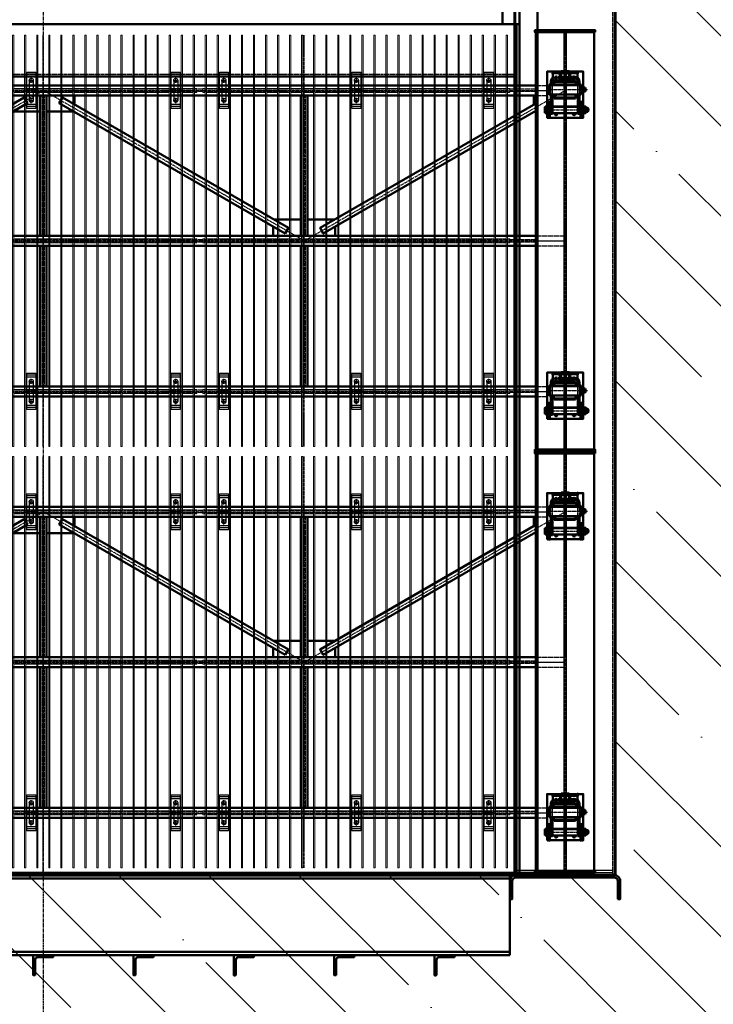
# Model space of a CAD drawing. Header units: millimetres. Extents: x 215401 to 282040, y -56103 to -5143.
# Tile 36 of 47: x 255469 to 258925, y -46802 to -41895. Entities that reach past the tile are written whole.
import ezdxf

# ---------------------------------------------------------------- set-up
doc = ezdxf.new("R2010")
doc.units = ezdxf.units.MM
for name, pattern in [('CENTER2', [28.575, 19.05, -3.175, 3.175, -3.175]), ('осевая', [50.8, 31.75, -6.35, 6.35, -6.35]), ('штриховая 04-2', [6, 4, -2])]:
    doc.linetypes.add(name, pattern=pattern)
for name, color, linetype, lineweight in [('ГТО-2_Бетон_060', 3, 'Continuous', 60), ('ГТО-2_Оси_025', 6, 'осевая', 25), ('ОЗиМ Линии', 7, 'Continuous', 25), ('ОЗиМ Металл', 1, 'Continuous', 50), ('ОЗиМ Металл тонкий', 221, 'Continuous', 15), ('ОЗиМ Металл штрих', 230, 'штриховая 04-2', 25), ('ОЗиМ Размеры', 2, 'Continuous', 35), ('ОЗИМ_Штриховка', 252, 'Continuous', 18)]:
    doc.layers.add(name, color=color, linetype=linetype, lineweight=lineweight)
doc.layers.add('ГТО-2_Штриховка_018', color=7, linetype='Continuous', lineweight=18, true_color=0x6b6b6b)
doc.layers.add('ОЗиМ Оси', color=4, linetype='CENTER2')

# ---------------------------------------------------------------- blocks, each defined once
blk = doc.blocks.new('A$C47311293')
at = {"layer": 'ОЗИМ_Штриховка'}
blk.add_hatch(color=256, dxfattribs=at).paths.add_polyline_path([(2628, 0), (2528, 0), (2528, -10), (2628, -10)])
h = blk.add_hatch(color=256, dxfattribs=at)
edge = h.paths.add_edge_path()
edge.add_line((2863, -130.2), (2863, -40.2))
edge.add_arc((2845, -40.2), 18, 0, 90)
edge.add_line((2845, -22.2), (2355, -22.2))
edge.add_arc((2355, -40.2), 18, 90, 180)
edge.add_line((2337, -40.2), (2337, -130.2))
edge.add_line((2337, -130.2), (2325, -130.2))
edge.add_line((2325, -130.2), (2325, -40.2))
edge.add_arc((2355, -40.2), 30, 90, 180, ccw=False)
edge.add_line((2355, -10.2), (2845, -10.2))
edge.add_arc((2845, -40.2), 30, 0, 90, ccw=False)
edge.add_line((2875, -40.2), (2875, -130.2))
edge.add_line((2875, -130.2), (2863, -130.2))
at = {"layer": 'ОЗиМ Металл'}
for p, q in [((2849.6, -10.5), (2850, 22490)), ((-2288, 4229.8), (2349.7, 4229.8)), ((2349.6, -10.5), (2349.7, 4229.8)), ((2349.7, 3968.5), (-2350.3, 3968.5)), ((-2528, 0, 0), (2528, 0, 0)), ((2325, -10.2), (-2325, -10.2)), ((-2325, -27.2), (2325, -27.2)), ((2325, -410.2), (2325, -10.2)), ((2325, -393.2), (-2325, -393.2)), ((2325, -410.2), (-2325, -410.2))]:
    blk.add_line(p, q, dxfattribs=at)
at = {"layer": 'ОЗиМ Металл', "elevation": 0}
for points in [[(2373, -1.2), (2463, -1.2), (2463, 4938.6), (2373, 4938.6)], [(2628, 0), (2528, 0), (2528, -10), (2628, -10)]]:
    blk.add_lwpolyline(points, close=True, dxfattribs=at)
at = {"layer": 'ОЗиМ Металл'}
blk.add_lwpolyline([(2288, 4229.8), (2373, 4229.8), (2373, 4319.8), (2288, 4319.8)], close=True, dxfattribs=at)
for points in [[(2863, -130.2), (2863, -40.2, 0.414214), (2845, -22.2), (2355, -22.2, 0.414214), (2337, -40.2), (2337, -130.2), (2325, -130.2), (2325, -40.2, -0.414214), (2355, -10.2), (2845, -10.2, -0.414214), (2875, -40.2), (2875, -130.2)], [(-40, -432), (-40, -506, -0.414214), (-44, -510), (-50, -510), (-50, -410), (50, -410), (50, -416, -0.414214), (46, -420), (-28, -420, 0.414214)], [(460, -432), (460, -506, -0.414214), (456, -510), (450, -510), (450, -410), (550, -410), (550, -416, -0.414214), (546, -420), (472, -420, 0.414214)], [(960, -432.2), (960, -506.2, -0.414214), (956, -510.2), (950, -510.2), (950, -410.2), (1050, -410.2), (1050, -416.2, -0.414214), (1046, -420.2), (972, -420.2, 0.414214)], [(1460, -432), (1460, -506, -0.414214), (1456, -510), (1450, -510), (1450, -410), (1550, -410), (1550, -416, -0.414214), (1546, -420), (1472, -420, 0.414214)], [(1960, -432.2), (1960, -506.2, -0.414214), (1956, -510.2), (1950, -510.2), (1950, -410.2), (2050, -410.2), (2050, -416.2, -0.414214), (2046, -420.2), (1972, -420.2, 0.414214)]]:
    blk.add_lwpolyline(points, format="xyb", close=True, dxfattribs=at)
at = {"layer": 'ОЗиМ Металл штрих'}
for p, q in [((2837.6, -10.5), (2838, 22490)), ((2361.6, -10.5), (2361.7, 4229.8)), ((2349.7, 3979.1), (-2350.3, 3979.1))]:
    blk.add_line(p, q, dxfattribs=at)
at = {"layer": 'ОЗиМ Металл штрих', "ltscale": 0.5}
for p, q in [((2361.7, -0.2), (2361.7, 4229.8)), ((2838.4, 12), (2362, 12)), ((2838.4, 0), (2362, 0))]:
    blk.add_line(p, q, dxfattribs=at)
blk = doc.blocks.new('ОЗиМ_Реш.')
at = {"layer": 'ОЗиМ Металл тонкий'}
for p, q in [((461184.8, 833016.3), (461184.8, 830966.3)), ((461184.8, 833016.3), (461190.8, 833016.3)), ((461190.8, 830966.3), (461190.8, 833016.3)), ((461244.8, 833016.3), (461244.8, 830966.3)), ((461244.8, 833016.3), (461250.8, 833016.3)), ((461250.8, 830966.3), (461250.8, 833016.3)), ((461304.8, 833016.3), (461304.8, 830966.3)), ((461304.8, 833016.3), (461310.8, 833016.3)), ((461310.8, 830966.3), (461310.8, 833016.3)), ((461364.8, 833016.3), (461364.8, 830966.3)), ((461364.8, 833016.3), (461370.8, 833016.3)), ((461370.8, 830966.3), (461370.8, 833016.3)), ((461424.8, 833016.3), (461424.8, 830966.3)), ((461424.8, 833016.3), (461430.8, 833016.3)), ((461430.8, 830966.3), (461430.8, 833016.3)), ((461484.8, 833016.3), (461484.8, 830966.3)), ((461484.8, 833016.3), (461490.8, 833016.3)), ((461490.8, 830966.3), (461490.8, 833016.3)), ((461544.8, 833016.3), (461544.8, 830966.3)), ((461544.8, 833016.3), (461550.8, 833016.3)), ((461550.8, 830966.3), (461550.8, 833016.3)), ((461604.8, 833016.3), (461604.8, 830966.3)), ((461604.8, 833016.3), (461610.8, 833016.3)), ((461610.8, 830966.3), (461610.8, 833016.3)), ((461664.8, 833016.3), (461664.8, 830966.3)), ((461664.8, 833016.3), (461670.8, 833016.3)), ((461670.8, 830966.3), (461670.8, 833016.3)), ((461724.8, 833016.3), (461724.8, 830966.3)), ((461724.8, 833016.3), (461730.8, 833016.3)), ((461730.8, 830966.3), (461730.8, 833016.3)), ((461784.8, 833016.3), (461784.8, 830966.3)), ((461784.8, 833016.3), (461790.8, 833016.3)), ((461790.8, 830966.3), (461790.8, 833016.3)), ((461844.8, 833016.3), (461844.8, 830966.3)), ((461844.8, 833016.3), (461850.8, 833016.3)), ((461850.8, 830966.3), (461850.8, 833016.3)), ((461904.8, 833016.3), (461904.8, 830966.3)), ((461904.8, 833016.3), (461910.8, 833016.3)), ((461910.8, 830966.3), (461910.8, 833016.3)), ((461964.8, 833016.3), (461964.8, 830966.3)), ((461964.8, 833016.3), (461970.8, 833016.3)), ((461970.8, 830966.3), (461970.8, 833016.3)), ((462024.8, 833016.3), (462024.8, 830966.3)), ((462024.8, 833016.3), (462030.8, 833016.3)), ((462030.8, 830966.3), (462030.8, 833016.3)), ((462084.8, 833016.3), (462084.8, 830966.3)), ((462084.8, 833016.3), (462090.8, 833016.3)), ((462090.8, 830966.3), (462090.8, 833016.3)), ((462144.8, 833016.3), (462144.8, 830966.3)), ((462144.8, 833016.3), (462150.8, 833016.3)), ((462150.8, 830966.3), (462150.8, 833016.3)), ((462204.8, 833016.3), (462204.8, 830966.3)), ((462204.8, 833016.3), (462210.8, 833016.3)), ((462210.8, 830966.3), (462210.8, 833016.3)), ((462264.8, 833016.3), (462264.8, 830966.3)), ((462264.8, 833016.3), (462270.8, 833016.3)), ((462270.8, 830966.3), (462270.8, 833016.3)), ((462324.8, 833016.3), (462324.8, 830966.3)), ((462324.8, 833016.3), (462330.8, 833016.3)), ((462330.8, 830966.3), (462330.8, 833016.3)), ((462384.8, 833016.3), (462384.8, 830966.3)), ((462384.8, 833016.3), (462390.8, 833016.3)), ((462390.8, 830966.3), (462390.8, 833016.3)), ((462444.8, 833016.3), (462444.8, 830966.3)), ((462444.8, 833016.3), (462450.8, 833016.3)), ((462450.8, 830966.3), (462450.8, 833016.3)), ((462504.8, 833016.3), (462504.8, 830966.3)), ((462504.8, 833016.3), (462510.8, 833016.3)), ((462510.8, 830966.3), (462510.8, 833016.3)), ((462564.8, 833016.3), (462564.8, 830966.3)), ((462564.8, 833016.3), (462570.8, 833016.3)), ((462570.8, 830966.3), (462570.8, 833016.3)), ((462624.8, 833016.3), (462624.8, 830966.3)), ((462624.8, 833016.3), (462630.8, 833016.3)), ((462630.8, 830966.3), (462630.8, 833016.3)), ((462684.8, 833016.3), (462684.8, 830966.3)), ((462684.8, 833016.3), (462690.8, 833016.3)), ((462690.8, 830966.3), (462690.8, 833016.3)), ((461172.8, 832751.3), (461184.8, 832751.3)), ((461172.8, 832751.3), (461172.8, 832731.3)), ((461190.8, 832751.3), (461244.8, 832751.3)), ((461250.8, 832751.3), (461304.8, 832751.3)), ((461310.8, 832751.3), (461364.8, 832751.3)), ((461370.8, 832751.3), (461424.8, 832751.3)), ((461430.8, 832751.3), (461484.8, 832751.3)), ((461490.8, 832751.3), (461544.8, 832751.3)), ((461550.8, 832751.3), (461604.8, 832751.3)), ((461610.8, 832751.3), (461664.8, 832751.3)), ((461670.8, 832751.3), (461724.8, 832751.3)), ((461730.8, 832751.3), (461784.8, 832751.3)), ((461790.8, 832751.3), (461844.8, 832751.3)), ((461850.8, 832751.3), (461904.8, 832751.3)), ((461910.8, 832751.3), (461964.8, 832751.3)), ((461970.8, 832751.3), (462024.8, 832751.3)), ((462030.8, 832751.3), (462084.8, 832751.3)), ((462090.8, 832751.3), (462144.8, 832751.3)), ((462150.8, 832751.3), (462204.8, 832751.3)), ((462210.8, 832751.3), (462264.8, 832751.3)), ((462270.8, 832751.3), (462324.8, 832751.3)), ((462330.8, 832751.3), (462384.8, 832751.3)), ((462390.8, 832751.3), (462444.8, 832751.3)), ((462450.8, 832751.3), (462504.8, 832751.3)), ((462510.8, 832751.3), (462564.8, 832751.3)), ((462570.8, 832751.3), (462624.8, 832751.3)), ((462630.8, 832751.3), (462684.8, 832751.3)), ((462702.8, 832751.3), (462690.8, 832751.3)), ((462702.8, 832751.3), (462702.8, 832731.3)), ((461172.8, 832731.3), (461184.8, 832731.3)), ((461190.8, 832731.3), (461244.8, 832731.3)), ((461250.8, 832731.3), (461304.8, 832731.3)), ((461310.8, 832731.3), (461364.8, 832731.3)), ((461370.8, 832731.3), (461424.8, 832731.3)), ((461430.8, 832731.3), (461484.8, 832731.3)), ((461490.8, 832731.3), (461544.8, 832731.3)), ((461550.8, 832731.3), (461604.8, 832731.3)), ((461610.8, 832731.3), (461664.8, 832731.3)), ((461670.8, 832731.3), (461724.8, 832731.3)), ((461730.8, 832731.3), (461784.8, 832731.3)), ((461790.8, 832731.3), (461844.8, 832731.3)), ((461850.8, 832731.3), (461904.8, 832731.3)), ((461910.8, 832731.3), (461964.8, 832731.3)), ((461970.8, 832731.3), (462024.8, 832731.3)), ((462030.8, 832731.3), (462084.8, 832731.3)), ((462090.8, 832731.3), (462144.8, 832731.3)), ((462150.8, 832731.3), (462204.8, 832731.3)), ((462210.8, 832731.3), (462264.8, 832731.3)), ((462270.8, 832731.3), (462324.8, 832731.3)), ((462330.8, 832731.3), (462384.8, 832731.3)), ((462390.8, 832731.3), (462444.8, 832731.3)), ((462450.8, 832731.3), (462504.8, 832731.3)), ((462510.8, 832731.3), (462564.8, 832731.3)), ((462570.8, 832731.3), (462624.8, 832731.3)), ((462630.8, 832731.3), (462684.8, 832731.3)), ((462702.8, 832731.3), (462690.8, 832731.3)), ((461172.8, 832001.3), (461184.8, 832001.3)), ((461172.8, 832001.3), (461172.8, 831981.3)), ((461172.8, 831981.3), (461184.8, 831981.3)), ((461190.8, 832001.3), (461244.8, 832001.3)), ((461190.8, 831981.3), (461244.8, 831981.3)), ((461250.8, 832001.3), (461304.8, 832001.3)), ((461250.8, 831981.3), (461304.8, 831981.3)), ((461310.8, 832001.3), (461364.8, 832001.3)), ((461310.8, 831981.3), (461364.8, 831981.3)), ((461370.8, 832001.3), (461424.8, 832001.3)), ((461370.8, 831981.3), (461424.8, 831981.3)), ((461430.8, 832001.3), (461484.8, 832001.3)), ((461430.8, 831981.3), (461484.8, 831981.3)), ((461490.8, 832001.3), (461544.8, 832001.3)), ((461490.8, 831981.3), (461544.8, 831981.3)), ((461550.8, 832001.3), (461604.8, 832001.3)), ((461550.8, 831981.3), (461604.8, 831981.3)), ((461610.8, 832001.3), (461664.8, 832001.3)), ((461610.8, 831981.3), (461664.8, 831981.3)), ((461670.8, 832001.3), (461724.8, 832001.3)), ((461670.8, 831981.3), (461724.8, 831981.3)), ((461730.8, 832001.3), (461784.8, 832001.3)), ((461730.8, 831981.3), (461784.8, 831981.3)), ((461790.8, 832001.3), (461844.8, 832001.3)), ((461790.8, 831981.3), (461844.8, 831981.3)), ((461850.8, 832001.3), (461904.8, 832001.3)), ((461850.8, 831981.3), (461904.8, 831981.3)), ((461910.8, 832001.3), (461964.8, 832001.3)), ((461910.8, 831981.3), (461964.8, 831981.3)), ((461970.8, 832001.3), (462024.8, 832001.3)), ((461970.8, 831981.3), (462024.8, 831981.3)), ((462030.8, 832001.3), (462084.8, 832001.3)), ((462030.8, 831981.3), (462084.8, 831981.3)), ((462090.8, 832001.3), (462144.8, 832001.3)), ((462090.8, 831981.3), (462144.8, 831981.3)), ((462150.8, 832001.3), (462204.8, 832001.3)), ((462150.8, 831981.3), (462204.8, 831981.3)), ((462210.8, 832001.3), (462264.8, 832001.3)), ((462210.8, 831981.3), (462264.8, 831981.3)), ((462270.8, 832001.3), (462324.8, 832001.3)), ((462270.8, 831981.3), (462324.8, 831981.3)), ((462330.8, 832001.3), (462384.8, 832001.3)), ((462330.8, 831981.3), (462384.8, 831981.3)), ((462390.8, 832001.3), (462444.8, 832001.3)), ((462390.8, 831981.3), (462444.8, 831981.3)), ((462450.8, 832001.3), (462504.8, 832001.3)), ((462450.8, 831981.3), (462504.8, 831981.3)), ((462510.8, 832001.3), (462564.8, 832001.3)), ((462510.8, 831981.3), (462564.8, 831981.3)), ((462570.8, 832001.3), (462624.8, 832001.3)), ((462570.8, 831981.3), (462624.8, 831981.3)), ((462630.8, 832001.3), (462684.8, 832001.3)), ((462630.8, 831981.3), (462684.8, 831981.3)), ((462702.8, 832001.3), (462690.8, 832001.3)), ((462702.8, 831981.3), (462690.8, 831981.3)), ((462702.8, 832001.3), (462702.8, 831981.3)), ((461172.8, 831251.3), (461184.8, 831251.3)), ((461172.8, 831251.3), (461172.8, 831231.3)), ((461172.8, 831231.3), (461184.8, 831231.3)), ((461190.8, 831251.3), (461244.8, 831251.3)), ((461190.8, 831231.3), (461244.8, 831231.3)), ((461250.8, 831251.3), (461304.8, 831251.3)), ((461250.8, 831231.3), (461304.8, 831231.3)), ((461310.8, 831251.3), (461364.8, 831251.3)), ((461310.8, 831231.3), (461364.8, 831231.3)), ((461370.8, 831251.3), (461424.8, 831251.3)), ((461370.8, 831231.3), (461424.8, 831231.3)), ((461430.8, 831251.3), (461484.8, 831251.3)), ((461430.8, 831231.3), (461484.8, 831231.3)), ((461490.8, 831251.3), (461544.8, 831251.3)), ((461490.8, 831231.3), (461544.8, 831231.3)), ((461550.8, 831251.3), (461604.8, 831251.3)), ((461550.8, 831231.3), (461604.8, 831231.3)), ((461610.8, 831251.3), (461664.8, 831251.3)), ((461610.8, 831231.3), (461664.8, 831231.3)), ((461670.8, 831251.3), (461724.8, 831251.3)), ((461670.8, 831231.3), (461724.8, 831231.3)), ((461730.8, 831251.3), (461784.8, 831251.3)), ((461730.8, 831231.3), (461784.8, 831231.3)), ((461790.8, 831251.3), (461844.8, 831251.3)), ((461790.8, 831231.3), (461844.8, 831231.3)), ((461850.8, 831251.3), (461904.8, 831251.3)), ((461850.8, 831231.3), (461904.8, 831231.3)), ((461910.8, 831251.3), (461964.8, 831251.3)), ((461910.8, 831231.3), (461964.8, 831231.3)), ((461970.8, 831251.3), (462024.8, 831251.3)), ((461970.8, 831231.3), (462024.8, 831231.3)), ((462030.8, 831251.3), (462084.8, 831251.3)), ((462030.8, 831231.3), (462084.8, 831231.3)), ((462090.8, 831251.3), (462144.8, 831251.3)), ((462090.8, 831231.3), (462144.8, 831231.3)), ((462150.8, 831251.3), (462204.8, 831251.3)), ((462150.8, 831231.3), (462204.8, 831231.3)), ((462210.8, 831251.3), (462264.8, 831251.3)), ((462210.8, 831231.3), (462264.8, 831231.3)), ((462270.8, 831251.3), (462324.8, 831251.3)), ((462270.8, 831231.3), (462324.8, 831231.3)), ((462330.8, 831251.3), (462384.8, 831251.3)), ((462330.8, 831231.3), (462384.8, 831231.3)), ((462390.8, 831251.3), (462444.8, 831251.3)), ((462390.8, 831231.3), (462444.8, 831231.3)), ((462450.8, 831251.3), (462504.8, 831251.3)), ((462450.8, 831231.3), (462504.8, 831231.3)), ((462510.8, 831251.3), (462564.8, 831251.3)), ((462510.8, 831231.3), (462564.8, 831231.3)), ((462570.8, 831251.3), (462624.8, 831251.3)), ((462570.8, 831231.3), (462624.8, 831231.3)), ((462630.8, 831251.3), (462684.8, 831251.3)), ((462630.8, 831231.3), (462684.8, 831231.3)), ((462702.8, 831251.3), (462690.8, 831251.3)), ((462702.8, 831231.3), (462690.8, 831231.3)), ((462702.8, 831251.3), (462702.8, 831231.3)), ((461184.8, 830966.3), (461190.8, 830966.3)), ((461244.8, 830966.3), (461250.8, 830966.3)), ((461304.8, 830966.3), (461310.8, 830966.3)), ((461364.8, 830966.3), (461370.8, 830966.3)), ((461424.8, 830966.3), (461430.8, 830966.3)), ((461484.8, 830966.3), (461490.8, 830966.3)), ((461544.8, 830966.3), (461550.8, 830966.3)), ((461604.8, 830966.3), (461610.8, 830966.3)), ((461664.8, 830966.3), (461670.8, 830966.3)), ((461724.8, 830966.3), (461730.8, 830966.3)), ((461784.8, 830966.3), (461790.8, 830966.3)), ((461844.8, 830966.3), (461850.8, 830966.3)), ((461904.8, 830966.3), (461910.8, 830966.3)), ((461964.8, 830966.3), (461970.8, 830966.3)), ((462024.8, 830966.3), (462030.8, 830966.3)), ((462084.8, 830966.3), (462090.8, 830966.3)), ((462144.8, 830966.3), (462150.8, 830966.3)), ((462204.8, 830966.3), (462210.8, 830966.3)), ((462264.8, 830966.3), (462270.8, 830966.3)), ((462324.8, 830966.3), (462330.8, 830966.3)), ((462384.8, 830966.3), (462390.8, 830966.3)), ((462444.8, 830966.3), (462450.8, 830966.3)), ((462504.8, 830966.3), (462510.8, 830966.3)), ((462564.8, 830966.3), (462570.8, 830966.3)), ((462624.8, 830966.3), (462630.8, 830966.3)), ((462684.8, 830966.3), (462690.8, 830966.3))]:
    blk.add_line(p, q, dxfattribs=at)
blk = doc.blocks.new('A$C009B3D35')
at = {"layer": 'ОЗиМ Линии'}
for p, q in [((76.1, 9.4), (76.1, 31.3)), ((108.2, 9.5), (108.2, 31.3)), ((276.3, 37.1), (276.3, 59)), ((308.3, 37.2), (308.3, 59))]:
    blk.add_line(p, q, dxfattribs=at)
for points in [[(401.4, 349.3), (403.7, 351), (405.7, 351.9), (407.4, 352.2), (408.9, 352.1), (410.2, 351.8), (411.4, 351.5), (412.4, 351.3), (413.5, 351.1), (414.6, 350.8), (415.9, 350.2), (417.4, 349.2), (419.2, 347.6)], [(404.9, 305.1), (407.5, 306.1), (410, 306.4), (412.6, 306.2), (415.2, 306.1), (418, 306.4), (420.9, 307.5)]]:
    blk.add_lwpolyline(points, dxfattribs=at)
at = {"layer": 'ОЗиМ Металл'}
for p, q in [((11.2, 69.4), (11.2, 409.4)), ((11.2, 409.4), (171.2, 409.4)), ((11.2, 393.5), (171.2, 393.5)), ((53.6, 409.4), (53.6, 393.5)), ((59.1, 437.9), (65.1, 441.4)), ((59.1, 412.8), (59.1, 437.9)), ((65.1, 409.4), (59.1, 412.8)), ((65.1, 441.4), (119.1, 441.4)), ((119.1, 409.4), (65.1, 409.4)), ((69.6, 441.4), (75.6, 437.9)), ((75.6, 412.8), (69.6, 409.4)), ((72, 387.3), (72, 393.5)), ((75.6, 437.9), (75.6, 412.8)), ((114.6, 441.4), (108.6, 437.9)), ((108.6, 437.9), (108.6, 412.8)), ((108.6, 412.8), (114.6, 409.4)), ((112.3, 387.3), (112.3, 393.5)), ((119.1, 441.4), (125.1, 437.9)), ((125.1, 412.8), (119.1, 409.4)), ((125.1, 437.9), (125.1, 412.8)), ((131.4, 409.4), (131.4, 393.5)), ((171.2, 409.4), (171.2, 383.4)), ((242.4, 399), (242.4, 79)), ((342.4, 399), (242.4, 399)), ((259.6, 402.6), (265.3, 406.2)), ((259.6, 402.6), (259.6, 399)), ((265.3, 406.2), (319.3, 406.2)), ((269.8, 406.2), (275.8, 402.7)), ((275.8, 402.7), (275.8, 399)), ((314.8, 406.2), (308.8, 402.7)), ((308.8, 402.7), (308.8, 399)), ((319.3, 406.2), (325.5, 402.6)), ((325.5, 402.6), (325.5, 399)), ((335.3, 79), (335.3, 399)), ((342.4, 79), (342.4, 399)), ((50.9, 381.3), (201.6, 381.3)), ((50.9, 365.3), (50.9, 381.3)), ((201.6, 365.3), (50.9, 365.3)), ((129.1, 387.3), (55.1, 387.3)), ((55.1, 387.3), (55.1, 381.3)), ((55.2, 381.3), (61.2, 381.3)), ((57.8, 365.3), (57.8, 113.3)), ((61.2, 381.3), (135.2, 381.3)), ((124.7, 365.3), (124.7, 113.3)), ((129.1, 381.3), (129.1, 387.3)), ((201.6, 381.3), (242.4, 381.3)), ((201.6, 365.3), (242.4, 365.3)), ((203.1, 349.3), (203.1, 137.3)), ((215.1, 349.3), (203.1, 349.3)), ((215.1, 356.9), (215.1, 128.9)), ((242.4, 356.9), (215.1, 356.9)), ((354.2, 381.3), (342.4, 381.3)), ((355.1, 365.2), (342.4, 365.2)), ((370.3, 356.6), (342.4, 356.6)), ((354.2, 381.3), (374.9, 381.3)), ((374.9, 365.2), (355.1, 365.2)), ((370.3, 128.6), (370.3, 356.6)), ((370.3, 348.4), (382.3, 348.4)), ((382.3, 348.4), (382.3, 136.4)), ((404.9, 305.1), (404.9, 143.5)), ((411.3, 363.4), (471.2, 363.4)), ((415.4, 306.1), (415.4, 189.7)), ((420.9, 307.5), (420.9, 287.7)), ((455.2, 115.4), (455.2, 363.4)), ((471.2, 363.4), (471.2, 115.4)), ((420.9, 287.7), (420.9, 292.4)), ((455.2, 277.7), (430.9, 277.7)), ((430.9, 199.7), (455.2, 199.7)), ((455.2, 288.8), (435.1, 288.8)), ((471.2, 277.7), (475.7, 277.7)), ((471.3, 199.7), (471.2, 199.7)), ((475.7, 199.7), (471.3, 199.7)), ((475.3, 277.6), (475.3, 277.7)), ((475.3, 277.6), (475.3, 199.7)), ((475.7, 277.7), (477.7, 275.7)), ((475.7, 199.7), (477.7, 201.7)), ((477.7, 275.7), (477.7, 201.7)), ((50.9, 113.3), (201.6, 113.3)), ((50.9, 97.3), (50.9, 113.3)), ((201.6, 113.3), (242.4, 113.3)), ((203.1, 137.3), (215.1, 137.3)), ((215.1, 128.9), (242.4, 128.9)), ((226.6, 128.9), (227.3, 128.9)), ((241, 113.3), (241.1, 113.3)), ((342.4, 128.6), (370.3, 128.6)), ((357.9, 113.3), (342.4, 113.3)), ((357.9, 113.3), (374.9, 113.3)), ((382.3, 136.4), (370.3, 136.4)), ((471.2, 115.4), (411.2, 115.3)), ((415.4, 189.7), (415.4, 143.6)), ((420.9, 189.7), (420.9, 143.6)), ((435.1, 188.8), (455.2, 188.8)), ((11.2, 85.4), (171.2, 85.4)), ((171.2, 69.4), (11.2, 69.4)), ((201.6, 97.3), (50.9, 97.3)), ((53.7, 85.3), (53.7, 69.4)), ((55, 97.3), (55, 91.3)), ((55, 91.3), (129, 91.3)), ((55, 69.3), (55, 63.3)), ((55, 63.3), (129, 63.3)), ((59.1, 59.8), (65.1, 63.3)), ((59.1, 34.7), (59.1, 59.8)), ((65.1, 31.3), (59.1, 34.7)), ((119.1, 31.3), (65.1, 31.3)), ((69.6, 63.3), (75.6, 59.8)), ((75.6, 34.7), (69.6, 31.3)), ((72.1, 91.3), (72.1, 85.4)), ((72.1, 13.4), (72.1, 31.3)), ((112.1, 13.4), (72.1, 13.4)), ((72.1, 13.4), (77.1, 8.4)), ((75.6, 59.8), (75.6, 34.7)), ((107.1, 8.4), (77.1, 8.4)), ((90.1, 51.3), (94.1, 51.3)), ((90.2, 43.3), (94.5, 43.3)), ((94.1, 51.3), (94.4, 51.3)), ((94.1, 51.3), (94.4, 51.3)), ((112.1, 13.4), (107.1, 8.4)), ((114.6, 63.3), (108.6, 59.8)), ((108.6, 59.8), (108.6, 34.7)), ((108.6, 34.7), (114.6, 31.3)), ((112.1, 91.3), (112.1, 85.4)), ((112.1, 13.4), (112.1, 31.3)), ((119.1, 63.3), (125.1, 59.8)), ((125.1, 34.7), (119.1, 31.3)), ((125.1, 59.8), (125.1, 34.7)), ((129, 91.3), (129, 97.3)), ((129, 63.3), (129, 69.4)), ((131.4, 85.3), (131.4, 69.4)), ((171.2, 95.4), (171.2, 69.4)), ((201.6, 97.3), (242.4, 97.3)), ((242.4, 79), (342.4, 79)), ((259.4, 62.5), (259.4, 79)), ((265.4, 59), (259.4, 62.5)), ((319.4, 59), (265.4, 59)), ((275.9, 62.5), (269.9, 59)), ((272.4, 41.1), (272.4, 59)), ((312.4, 41.1), (272.4, 41.1)), ((272.4, 41.1), (277.3, 36.1)), ((275.9, 79), (275.9, 62.5)), ((307.3, 36.1), (277.3, 36.1)), ((290.4, 79), (294.4, 79)), ((290.5, 71), (294.7, 71)), ((294.4, 79), (294.7, 79)), ((294.4, 79), (294.7, 79)), ((312.3, 41.1), (307.3, 36.1)), ((308.9, 79), (308.9, 62.5)), ((308.9, 62.5), (314.9, 59)), ((312.4, 41.1), (312.4, 59)), ((325.4, 62.5), (319.4, 59)), ((325.4, 79), (325.4, 62.5)), ((356.1, 97.3), (342.4, 97.3)), ((374.9, 97.3), (356.1, 97.3))]:
    blk.add_line(p, q, dxfattribs=at)
blk.add_circle((411.4, 329.3), 13, dxfattribs=at)
for centre, radius, start, end in [((92.1, 400.3), 41, 66.28642, 113.71358), ((92.1, 450.4), 41, 246.28642, 293.71358), ((292.3, 365.2), 41, 66.28642, 113.71358), ((51.4, 329.6), 14, 64.90925, 295.09075), ((191.2, 383.4), 20, 180, 185.94165), ((367.2, 328.4), 53, 24.64428, 87.67954), ((374.9, 335.3), 46, 15.51136, 90), ((374.9, 335.3), 30, 27.79981, 90), ((430.9, 287.7), 10, 180, 270), ((430.9, 189.7), 10, 90, 180), ((435.1, 278.8), 10, 90, 175.80046), ((435.1, 198.8), 10, 185.4619, 270), ((51.4, 149.6), 14, 63.92993, 296.07007), ((369.4, 143.6), 46, 270, 0), ((374.9, 143.6), 46, 270, 0), ((374.9, 143.5), 30, 270, 0), ((411.4, 149.4), 13, 120.03544, 237.70212), ((411.4, 149.4), 13, 316.20915, 43.09401), ((92.1, 22.2), 41, 66.28642, 113.71358), ((92.1, 72.3), 41, 246.28642, 293.71358), ((90.2, 47.3), 4, 91.41071, 270.92451), ((94.5, 47.3), 4, 270, 90), ((191.2, 95.4), 20, 174.46323, 180), ((292.4, 100.1), 41, 246.28642, 293.71358), ((290.5, 75), 4, 91.41071, 270.92451), ((294.7, 75), 4, 270, 90)]:
    blk.add_arc(centre, radius, start, end, dxfattribs=at)
for p in [(11.2, 409.4), (11.2, 409.4), (11.2, 393.4), (251.6, 399), (268.1, 406.2), (284.7, 406.2), (51.7, 377.1), (55.1, 381.3), (72.1, 387.3), (92.1, 387.3), (92.1, 381.3), (112.1, 387.3), (129.1, 381.3), (411, 329.4), (455.2, 363.4), (455.2, 363.4), (455.2, 363.4), (455.2, 302.4), (455.2, 302.4), (441.2, 199.7), (445.3, 199.5), (455.2, 289.4), (455.2, 289.4), (455.2, 282.4), (455.2, 282.4), (441.2, 189.7), (455.2, 115.4), (471.2, 115.4), (471.2, 115.4), (11.2, 85.4), (11.2, 69.4), (55.1, 97.3), (59.1, 63.3), (72.1, 91.3), (92.1, 97.3), (92.1, 91.3), (92.1, 8.4), (112.1, 91.3), (129.1, 97.3)]:
    blk.add_point(p, dxfattribs=at)
at = {"layer": 'ОЗиМ Металл штрих', "ltscale": 0.8}
for p, q in [((63.5, 365.3), (63.5, 113.3)), ((118.1, 365.3), (118.1, 113.3)), ((242.4, 381.3), (342.4, 381.3)), ((242.4, 365.3), (342.4, 365.2)), ((242.4, 113.3), (342.4, 113.3)), ((242.4, 97.3), (342.4, 97.3))]:
    blk.add_line(p, q, dxfattribs=at)
at = {"layer": 'ОЗиМ Металл штрих', "ltscale": 0.53}
blk.add_line((215.1, 345), (242.4, 345), dxfattribs=at)
at = {"layer": 'ОЗиМ Металл штрих', "ltscale": 0.5}
for p, q in [((370.3, 345), (342.4, 345)), ((215.1, 140.5), (242.4, 140.5)), ((370.3, 140.5), (342.4, 140.5))]:
    blk.add_line(p, q, dxfattribs=at)
at = {"layer": 'ОЗиМ Оси', "ltscale": 0.5}
for p, q in [((92.1, 450.8), (92.1, 0)), ((292.3, 399), (292.3, 413.4)), ((292.4, 399), (292.4, 17.3)), ((471.2, 239.4), (0, 239.7)), ((102.5, 47.3), (81.7, 47.3)), ((302.8, 75), (281.9, 75))]:
    blk.add_line(p, q, dxfattribs=at)
at = {"layer": 'ОЗиМ Оси'}
for p, q in [((29.4, 329.6), (66.9, 329.6)), ((51.4, 347.9), (51.4, 311.5)), ((393.9, 329.3), (428.9, 329.3)), ((411.4, 349), (411.4, 309.6)), ((30.2, 149.6), (69, 149.6)), ((51.4, 169.5), (51.4, 126.9)), ((386.5, 149.4), (436.6, 149.4))]:
    blk.add_line(p, q, dxfattribs=at)
blk.add_point((471.2, 363.4), dxfattribs=at)
blk = doc.blocks.new('A$C41D7639D')
at = {"layer": 'ОЗиМ Линии'}
for p, q in [((-70, 3950), (-70, 3850)), ((-50, 3950), (-50, 3850)), ((650, 3950), (650, 3850)), ((670, 3950), (670, 3850)), ((890, 3950), (890, 3850)), ((910, 3950), (910, 3850)), ((1550, 3950), (1550, 3850)), ((1570, 3950), (1570, 3850)), ((2210, 3950), (2210, 3850)), ((2230, 3950), (2230, 3850)), ((-70, 2450), (-70, 2350)), ((-50, 2450), (-50, 2350)), ((650, 2450), (650, 2350)), ((670, 2450), (670, 2350)), ((890, 2450), (890, 2350)), ((910, 2450), (910, 2350)), ((1550, 2450), (1550, 2350)), ((1570, 2450), (1570, 2350)), ((2210, 2450), (2210, 2350)), ((2230, 2450), (2230, 2350)), ((-70, 1850), (-70, 1750)), ((-50, 1850), (-50, 1750)), ((650, 1850), (650, 1750)), ((670, 1850), (670, 1750)), ((890, 1850), (890, 1750)), ((910, 1850), (910, 1750)), ((1550, 1850), (1550, 1750)), ((1570, 1850), (1570, 1750)), ((2210, 1850), (2210, 1750)), ((2230, 1850), (2230, 1750)), ((-70, 350), (-70, 250)), ((-50, 350), (-50, 250)), ((650, 350), (650, 250)), ((670, 350), (670, 250)), ((890, 350), (890, 250)), ((910, 350), (910, 250)), ((1550, 350), (1550, 250)), ((1570, 350), (1570, 250)), ((2210, 350), (2210, 250)), ((2230, 350), (2230, 250))]:
    blk.add_line(p, q, dxfattribs=at)
for points in [[(-37.5, 3810), (-82.5, 3810), (-82.5, 3990), (-37.5, 3990)], [(682.5, 3810), (637.5, 3810), (637.5, 3990), (682.5, 3990)], [(922.5, 3810), (877.5, 3810), (877.5, 3990), (922.5, 3990)], [(1582.5, 3810), (1537.5, 3810), (1537.5, 3990), (1582.5, 3990)], [(2242.5, 3810), (2197.5, 3810), (2197.5, 3990), (2242.5, 3990)], [(-37.5, 2310), (-82.5, 2310), (-82.5, 2490), (-37.5, 2490)], [(682.5, 2310), (637.5, 2310), (637.5, 2490), (682.5, 2490)], [(922.5, 2310), (877.5, 2310), (877.5, 2490), (922.5, 2490)], [(1582.5, 2310), (1537.5, 2310), (1537.5, 2490), (1582.5, 2490)], [(2242.5, 2310), (2197.5, 2310), (2197.5, 2490), (2242.5, 2490)], [(-37.5, 1710), (-82.5, 1710), (-82.5, 1890), (-37.5, 1890)], [(682.5, 1710), (637.5, 1710), (637.5, 1890), (682.5, 1890)], [(922.5, 1710), (877.5, 1710), (877.5, 1890), (922.5, 1890)], [(1582.5, 1710), (1537.5, 1710), (1537.5, 1890), (1582.5, 1890)], [(2242.5, 1710), (2197.5, 1710), (2197.5, 1890), (2242.5, 1890)], [(-37.5, 210), (-82.5, 210), (-82.5, 390), (-37.5, 390)], [(682.5, 210), (637.5, 210), (637.5, 390), (682.5, 390)], [(922.5, 210), (877.5, 210), (877.5, 390), (922.5, 390)], [(1582.5, 210), (1537.5, 210), (1537.5, 390), (1582.5, 390)], [(2242.5, 210), (2197.5, 210), (2197.5, 390), (2242.5, 390)]]:
    blk.add_lwpolyline(points, close=True, dxfattribs=at)
for centre in [(-60, 3950), (660, 3950), (900, 3950), (1560, 3950), (2220, 3950), (-60, 3850), (660, 3850), (900, 3850), (1560, 3850), (2220, 3850), (-60, 2450), (660, 2450), (900, 2450), (1560, 2450), (2220, 2450), (-60, 2350), (660, 2350), (900, 2350), (1560, 2350), (2220, 2350), (-60, 1850), (660, 1850), (900, 1850), (1560, 1850), (2220, 1850), (-60, 1750), (660, 1750), (900, 1750), (1560, 1750), (2220, 1750), (-60, 350), (660, 350), (900, 350), (1560, 350), (2220, 350), (-60, 250), (660, 250), (900, 250), (1560, 250), (2220, 250)]:
    blk.add_circle(centre, 10, dxfattribs=at)
at = {"layer": 'ОЗиМ Металл'}
for p, q in [((2455, 3925), (-2455, 3925)), ((2455, 3875), (-2455, 3875)), ((-16, 3175), (-16, 3875)), ((16, 3175), (16, 3875)), ((1284, 3175), (1284, 3875)), ((1316, 3175), (1316, 3875)), ((2455, 3175), (-2455, 3175)), ((2455, 3125), (-2455, 3125)), ((-16, 2425), (-16, 3125)), ((16, 2425), (16, 3125)), ((1284, 2425), (1284, 3125)), ((1316, 2425), (1316, 3125)), ((2455, 2425), (-2455, 2425)), ((2455, 2375), (-2455, 2375)), ((2455, 1825), (-2455, 1825)), ((2455, 1775), (-2455, 1775)), ((-16, 1075), (-16, 1775)), ((16, 1075), (16, 1775)), ((1284, 1075), (1284, 1775)), ((1316, 1075), (1316, 1775)), ((2455, 1075), (-2455, 1075)), ((2455, 1025), (-2455, 1025)), ((-16, 325), (-16, 1025)), ((16, 325), (16, 1025)), ((1284, 325), (1284, 1025)), ((1316, 325), (1316, 1025)), ((2455, 325), (-2455, 325)), ((2455, 275), (-2455, 275))]:
    blk.add_line(p, q, dxfattribs=at)
for points in [[(2750, 4190), (2450, 4190), (2450, 4200), (2750, 4200)], [(2745, 2110), (2455, 2110), (2455, 4190), (2745, 4190)], [(2510.2, 3763.3), (2690.2, 3763.3), (2690.2, 3993.3), (2510.2, 3993.3)], [(-1205.1, 3186.5), (-79.1, 3836.1), (-95.1, 3863.9), (-1221.1, 3214.2)], [(1205.1, 3186.5), (79.1, 3836.1), (95.1, 3863.9), (1221.1, 3214.2)], [(2510.2, 2263.3), (2690.2, 2263.3), (2690.2, 2493.3), (2510.2, 2493.3)], [(2750, 2100), (2450, 2100), (2450, 2110), (2750, 2110)], [(2750, 2090), (2450, 2090), (2450, 2100), (2750, 2100)], [(2745, 10), (2455, 10), (2455, 2090), (2745, 2090)], [(2510.2, 1663.3), (2690.2, 1663.3), (2690.2, 1893.3), (2510.2, 1893.3)], [(-1205.1, 1086.5), (-79.1, 1736.1), (-95.1, 1763.9), (-1221.1, 1114.2)], [(1205.1, 1086.5), (79.1, 1736.1), (95.1, 1763.9), (1221.1, 1114.2)], [(2510.2, 163.3), (2690.2, 163.3), (2690.2, 393.3), (2510.2, 393.3)], [(2750, 0), (2450, 0), (2450, 10), (2750, 10)]]:
    blk.add_lwpolyline(points, close=True, dxfattribs=at)
for points in [[(155, 3875), (155, 3829.3)], [(2455, 3835), (1378.9, 3214.2), (1394.9, 3186.5), (2455, 3798.1)], [(2445, 3875), (2445, 3829.3)], [(-152.2, 3794), (-16, 3794)], [(152.2, 3794), (16, 3794)], [(2447.8, 3794), (2455, 3794)], [(1148.7, 3256), (1284, 3256)], [(1451.3, 3256), (1316, 3256)], [(1145, 3175), (1145, 3221.2)], [(1455, 3175), (1455, 3221.2)], [(155, 1775), (155, 1729.3)], [(2445, 1775), (2445, 1729.3)], [(2455, 1735), (1378.9, 1114.2), (1394.9, 1086.5), (2455, 1698.1)], [(-152.2, 1694), (-16, 1694)], [(152.2, 1694), (16, 1694)], [(2447.8, 1694), (2455, 1694)], [(1148.7, 1156), (1284, 1156)], [(1451.3, 1156), (1316, 1156)], [(1145, 1075), (1145, 1121.2)], [(1455, 1075), (1455, 1121.2)]]:
    blk.add_lwpolyline(points, dxfattribs=at)
at = {"layer": 'ОЗиМ Металл штрих', "ltscale": 0.7}
for p, q in [((-37.5, 3980), (-82.5, 3980)), ((682.5, 3980), (637.5, 3980)), ((922.5, 3980), (877.5, 3980)), ((1582.5, 3980), (1537.5, 3980)), ((2242.5, 3980), (2197.5, 3980)), ((-37.5, 3970), (-82.5, 3970)), ((682.5, 3970), (637.5, 3970)), ((922.5, 3970), (877.5, 3970)), ((1582.5, 3970), (1537.5, 3970)), ((2242.5, 3970), (2197.5, 3970)), ((-37.5, 3900), (-82.5, 3900)), ((682.5, 3900), (637.5, 3900)), ((922.5, 3900), (877.5, 3900)), ((1582.5, 3900), (1537.5, 3900)), ((2242.5, 3900), (2197.5, 3900)), ((-37.5, 3830), (-82.5, 3830)), ((682.5, 3830), (637.5, 3830)), ((922.5, 3830), (877.5, 3830)), ((1582.5, 3830), (1537.5, 3830)), ((2242.5, 3830), (2197.5, 3830)), ((-37.5, 3820), (-82.5, 3820)), ((682.5, 3820), (637.5, 3820)), ((922.5, 3820), (877.5, 3820)), ((1582.5, 3820), (1537.5, 3820)), ((2242.5, 3820), (2197.5, 3820)), ((-37.5, 2480), (-82.5, 2480)), ((-37.5, 2470), (-82.5, 2470)), ((682.5, 2480), (637.5, 2480)), ((682.5, 2470), (637.5, 2470)), ((922.5, 2480), (877.5, 2480)), ((922.5, 2470), (877.5, 2470)), ((1582.5, 2480), (1537.5, 2480)), ((1582.5, 2470), (1537.5, 2470)), ((2242.5, 2480), (2197.5, 2480)), ((2242.5, 2470), (2197.5, 2470)), ((-37.5, 2400), (-82.5, 2400)), ((682.5, 2400), (637.5, 2400)), ((922.5, 2400), (877.5, 2400)), ((1582.5, 2400), (1537.5, 2400)), ((2242.5, 2400), (2197.5, 2400)), ((-37.5, 2330), (-82.5, 2330)), ((-37.5, 2320), (-82.5, 2320)), ((682.5, 2330), (637.5, 2330)), ((682.5, 2320), (637.5, 2320)), ((922.5, 2330), (877.5, 2330)), ((922.5, 2320), (877.5, 2320)), ((1582.5, 2330), (1537.5, 2330)), ((1582.5, 2320), (1537.5, 2320)), ((2242.5, 2330), (2197.5, 2330)), ((2242.5, 2320), (2197.5, 2320)), ((-37.5, 1880), (-82.5, 1880)), ((-37.5, 1870), (-82.5, 1870)), ((682.5, 1880), (637.5, 1880)), ((682.5, 1870), (637.5, 1870)), ((922.5, 1880), (877.5, 1880)), ((922.5, 1870), (877.5, 1870)), ((1582.5, 1880), (1537.5, 1880)), ((1582.5, 1870), (1537.5, 1870)), ((2242.5, 1880), (2197.5, 1880)), ((2242.5, 1870), (2197.5, 1870)), ((-37.5, 1800), (-82.5, 1800)), ((682.5, 1800), (637.5, 1800)), ((922.5, 1800), (877.5, 1800)), ((1582.5, 1800), (1537.5, 1800)), ((2242.5, 1800), (2197.5, 1800)), ((-37.5, 1730), (-82.5, 1730)), ((-37.5, 1720), (-82.5, 1720)), ((682.5, 1730), (637.5, 1730)), ((682.5, 1720), (637.5, 1720)), ((922.5, 1730), (877.5, 1730)), ((922.5, 1720), (877.5, 1720)), ((1582.5, 1730), (1537.5, 1730)), ((1582.5, 1720), (1537.5, 1720)), ((2242.5, 1730), (2197.5, 1730)), ((2242.5, 1720), (2197.5, 1720)), ((-37.5, 380), (-82.5, 380)), ((-37.5, 370), (-82.5, 370)), ((682.5, 380), (637.5, 380)), ((682.5, 370), (637.5, 370)), ((922.5, 380), (877.5, 380)), ((922.5, 370), (877.5, 370)), ((1582.5, 380), (1537.5, 380)), ((1582.5, 370), (1537.5, 370)), ((2242.5, 380), (2197.5, 380)), ((2242.5, 370), (2197.5, 370)), ((-37.5, 300), (-82.5, 300)), ((682.5, 300), (637.5, 300)), ((922.5, 300), (877.5, 300)), ((1582.5, 300), (1537.5, 300)), ((2242.5, 300), (2197.5, 300)), ((-37.5, 230), (-82.5, 230)), ((-37.5, 220), (-82.5, 220)), ((682.5, 230), (637.5, 230)), ((682.5, 220), (637.5, 220)), ((922.5, 230), (877.5, 230)), ((922.5, 220), (877.5, 220)), ((1582.5, 230), (1537.5, 230)), ((1582.5, 220), (1537.5, 220)), ((2242.5, 230), (2197.5, 230)), ((2242.5, 220), (2197.5, 220))]:
    blk.add_line(p, q, dxfattribs=at)
at = {"layer": 'ОЗиМ Металл штрих'}
for p, q in [((2455, 3906), (-2455, 3906)), ((2455, 3894), (-2455, 3894)), ((2455, 3925), (2510.2, 3925)), ((-5, 3875), (-5, 3175)), ((5, 3875), (5, 3175)), ((1295, 3875), (1295, 3175)), ((1305, 3875), (1305, 3175)), ((2455, 3875), (2510.2, 3875)), ((2455, 3156), (-2455, 3156)), ((2455, 3144), (-2455, 3144)), ((2455, 3175), (2595, 3175)), ((-5, 3125), (-5, 2425)), ((5, 3125), (5, 2425)), ((1295, 3125), (1295, 2425)), ((1305, 3125), (1305, 2425)), ((2455, 3125), (2595, 3125)), ((2455, 2406), (-2455, 2406)), ((2455, 2425), (2510.2, 2425)), ((2455, 2394), (-2455, 2394)), ((2455, 2375), (2510.2, 2375)), ((2455, 1825), (2510.2, 1825)), ((2455, 1806), (-2455, 1806)), ((2455, 1794), (-2455, 1794)), ((-5, 1775), (-5, 1075)), ((5, 1775), (5, 1075)), ((1295, 1775), (1295, 1075)), ((1305, 1775), (1305, 1075)), ((2455, 1775), (2510.2, 1775)), ((2455, 1056), (-2455, 1056)), ((2455, 1044), (-2455, 1044)), ((2455, 1075), (2595, 1075)), ((-5, 1025), (-5, 325)), ((5, 1025), (5, 325)), ((1295, 1025), (1295, 325)), ((1305, 1025), (1305, 325)), ((2455, 1025), (2595, 1025)), ((2455, 306), (-2455, 306)), ((2455, 325), (2510.2, 325)), ((2455, 294), (-2455, 294)), ((2455, 275), (2510.2, 275))]:
    blk.add_line(p, q, dxfattribs=at)
at = {"layer": 'ОЗиМ Металл штрих', "ltscale": 0.7}
for points in [[(2605, 2110), (2595, 2110), (2595, 4190), (2605, 4190)], [(2605, 10), (2595, 10), (2595, 2090), (2605, 2090)]]:
    blk.add_lwpolyline(points, close=True, dxfattribs=at)
at = {"layer": 'ОЗиМ Оси', "ltscale": 0.7}
for p, q in [((0, 2125), (0, 4175)), ((1300, 2125), (1300, 4175)), ((2600, 2110), (2600, 4190)), ((-2498.4, 3900), (2516.9, 3899.9)), ((-1300, 3150), (0, 3900)), ((1300, 3150), (0, 3900)), ((1300, 3150), (2600, 3900)), ((-2600, 3150), (2600, 3150)), ((-2498.4, 2400), (2516.9, 2400)), ((0, 0), (0, 2075)), ((1300, 25), (1300, 2075)), ((2600, 10), (2600, 2090)), ((-2498.4, 1800), (2516.9, 1799.9)), ((-1300, 1050), (0, 1800)), ((1300, 1050), (0, 1800)), ((1300, 1050), (2600, 1800)), ((-2600, 1050), (2600, 1050)), ((-2498.4, 300), (2516.9, 300))]:
    blk.add_line(p, q, dxfattribs=at)
at = {"layer": 'ОЗиМ Оси'}
for p, q in [((-73, 3950), (-47, 3950)), ((-60, 3937), (-60, 3963)), ((647, 3950), (673, 3950)), ((660, 3937), (660, 3963)), ((887, 3950), (913, 3950)), ((900, 3937), (900, 3963)), ((1547, 3950), (1573, 3950)), ((1560, 3937), (1560, 3963)), ((2207, 3950), (2233, 3950)), ((2220, 3937), (2220, 3963)), ((-73, 3850), (-47, 3850)), ((-60, 3837), (-60, 3863)), ((647, 3850), (673, 3850)), ((660, 3837), (660, 3863)), ((887, 3850), (913, 3850)), ((900, 3837), (900, 3863)), ((1547, 3850), (1573, 3850)), ((1560, 3837), (1560, 3863)), ((2207, 3850), (2233, 3850)), ((2220, 3837), (2220, 3863)), ((-60, 2437), (-60, 2463)), ((660, 2437), (660, 2463)), ((900, 2437), (900, 2463)), ((1560, 2437), (1560, 2463)), ((2220, 2437), (2220, 2463)), ((-73, 2450), (-47, 2450)), ((647, 2450), (673, 2450)), ((887, 2450), (913, 2450)), ((1547, 2450), (1573, 2450)), ((2207, 2450), (2233, 2450)), ((-60, 2337), (-60, 2363)), ((660, 2337), (660, 2363)), ((900, 2337), (900, 2363)), ((1560, 2337), (1560, 2363)), ((2220, 2337), (2220, 2363)), ((-73, 2350), (-47, 2350)), ((647, 2350), (673, 2350)), ((887, 2350), (913, 2350)), ((1547, 2350), (1573, 2350)), ((2207, 2350), (2233, 2350)), ((-73, 1850), (-47, 1850)), ((-60, 1837), (-60, 1863)), ((647, 1850), (673, 1850)), ((660, 1837), (660, 1863)), ((887, 1850), (913, 1850)), ((900, 1837), (900, 1863)), ((1547, 1850), (1573, 1850)), ((1560, 1837), (1560, 1863)), ((2207, 1850), (2233, 1850)), ((2220, 1837), (2220, 1863)), ((-73, 1750), (-47, 1750)), ((-60, 1737), (-60, 1763)), ((647, 1750), (673, 1750)), ((660, 1737), (660, 1763)), ((887, 1750), (913, 1750)), ((900, 1737), (900, 1763)), ((1547, 1750), (1573, 1750)), ((1560, 1737), (1560, 1763)), ((2207, 1750), (2233, 1750)), ((2220, 1737), (2220, 1763)), ((-73, 350), (-47, 350)), ((-60, 337), (-60, 363)), ((647, 350), (673, 350)), ((660, 337), (660, 363)), ((887, 350), (913, 350)), ((900, 337), (900, 363)), ((1547, 350), (1573, 350)), ((1560, 337), (1560, 363)), ((2207, 350), (2233, 350)), ((2220, 337), (2220, 363)), ((-73, 250), (-47, 250)), ((-60, 237), (-60, 263)), ((647, 250), (673, 250)), ((660, 237), (660, 263)), ((887, 250), (913, 250)), ((900, 237), (900, 263)), ((1547, 250), (1573, 250)), ((1560, 237), (1560, 263)), ((2207, 250), (2233, 250)), ((2220, 237), (2220, 263))]:
    blk.add_line(p, q, dxfattribs=at)
at = {"layer": 'ОЗиМ Оси', "ltscale": 0.7, "xscale": 0.5, "yscale": 0.5, "zscale": 0.5, "rotation": 90}
for p in [(2720, 3757.6), (2720, 2257.6), (2720, 1657.6), (2720, 157.6)]:
    blk.add_blockref('A$C009B3D35', p, dxfattribs=at)
at = {"layer": 'ОЗиМ Размеры'}
for p in [(-461937.8, -828841.3), (-460377.8, -828841.3), (-461937.8, -830941.3), (-460377.8, -830941.3)]:
    blk.add_blockref('ОЗиМ_Реш.', p, dxfattribs=at)

msp = doc.modelspace()

# ---------------------------------------------------------------- hatches: boundary and pattern name
at = {"layer": 'ГТО-2_Штриховка_018'}
h = msp.add_hatch(dxfattribs=at)
h.set_pattern_fill('ANSI35', color=256, scale=100, angle=90)
h.set_pattern_definition([(135, (-199351.9, -1322687.87), (-449.0128, -449.0128), []), (135, (-199351.9, -1322238.85), (-449.0128, -449.0128), [793.75, -158.75, 0, -158.75])])
edge = h.paths.add_edge_path()
edge.add_line((224736.2, -23657.3), (223561.4, -23657.3))
edge.add_line((223561.4, -23657.3), (223561.4, -29157.3))
edge.add_line((223561.4, -29157.3), (224086.2, -29157.3))
edge.add_line((224086.2, -29157.3), (218836.2, -29157.3))
edge.add_line((218836.2, -29157.3), (217861.4, -29157.3))
edge.add_line((217861.4, -29157.3), (217861.4, -23657.3))
edge.add_line((217861.4, -23657.3), (216659, -23657.3))
edge.add_line((216659, -23657.3), (216659, -28896))
edge.add_line((216659, -28896), (217821.1, -29157.5))
edge.add_line((217821.1, -29157.5), (218608.8, -29196.9))
edge.add_arc((218628.2, -29212.6), 25, -38.9255, 141.0745, ccw=False)
edge.add_arc((218628.2, -29212.6), 25, 141.0745, 321.0745, ccw=False)
edge.add_line((218608.8, -29196.9), (217821.1, -29157.5))
edge.add_line((217821.1, -29157.5), (216659, -28896))
edge.add_line((216659, -28896), (216659, -29657.3))
edge.add_line((216659, -29657.3), (218111.4, -30257.3))
edge.add_line((218111.4, -30257.3), (218111.4, -47957.3))
edge.add_line((218111.4, -47957.3), (220336.2, -47957.3))
edge.add_line((220336.2, -47957.3), (222926.2, -49157.3))
edge.add_line((222926.2, -49157.3), (227586.2, -49157.3))
edge.add_line((227586.2, -49157.3), (227586.2, -46157.3))
edge.add_line((227586.2, -46157.3), (224736.2, -46157.3))
edge.add_line((224736.2, -46157.3), (224736.2, -23657.3))
h.paths.add_polyline_path([(220336.2, -41257.3), (223786.2, -41257.3), (223786.2, -44907.3), (220336.2, -44907.3)], flags=16)
h.paths.add_polyline_path([(220336.2, -40757.3), (220336.2, -37157.3), (223786.2, -37157.3), (223786.2, -40757.3)], flags=16)
h.paths.add_polyline_path([(220336.2, -36657.3), (220336.2, -29657.3), (223786.2, -29657.3), (223786.2, -36657.3)], flags=16)
h.paths.add_polyline_path([(234586.2, -46157.3), (227586.2, -46157.3), (227586.2, -49157.3), (234586.2, -49157.3)])
h.paths.add_polyline_path([(238736.2, -23657.3), (237436.2, -23657.3), (237436.2, -46157.3), (238736.2, -46157.3)])
h.paths.add_polyline_path([(241586.2, -46157.3), (234586.2, -46157.3), (234586.2, -49157.3), (241586.2, -49157.3)])
h.paths.add_polyline_path([(248586.2, -46157.3), (241586.2, -46157.3), (241586.2, -49157.3), (248586.2, -49157.3)])
h.paths.add_polyline_path([(245736.2, -23657.3), (244436.2, -23657.3), (244436.2, -46157.3), (245736.2, -46157.3)])
h.paths.add_polyline_path([(252736.2, -23657.3), (251436.2, -23657.3), (251436.2, -46157.3), (252736.2, -46157.3)])
h.paths.add_polyline_path([(255586.2, -46157.3), (248586.2, -46157.3), (248586.2, -49157.3), (255586.2, -49157.3)])
h.paths.add_polyline_path([(262586.2, -46157.3), (255586.2, -46157.3), (255586.2, -49157.3), (262586.2, -49157.3)])
h.paths.add_polyline_path([(259736.2, -23657.3), (258436.2, -23657.3), (258436.2, -46157.3), (259736.2, -46157.3)])

# ---------------------------------------------------------------- linework, layer by layer
at = {"layer": 'ГТО-2_Бетон_060'}
for p, q in [((257936.2, -23657.3), (257936.2, -46157.3)), ((258436.2, -23657.3), (258436.2, -46157.3)), ((252736.2, -46157.3), (258436.2, -46157.3))]:
    msp.add_line(p, q, dxfattribs=at)
at = {"layer": 'ГТО-2_Оси_025', "ltscale": 0.5}
msp.add_line((255586.2, -22017.3), (255586.2, -50147.7), dxfattribs=at)

# ---------------------------------------------------------------- block references
at = {"color": 5}
for name, p in [('A$C47311293', (255586.6, -46147.1)), ('A$C41D7639D', (255586.6, -46147.1, 0))]:
    msp.add_blockref(name, p, dxfattribs=at)

doc.saveas('drawing.dxf')
